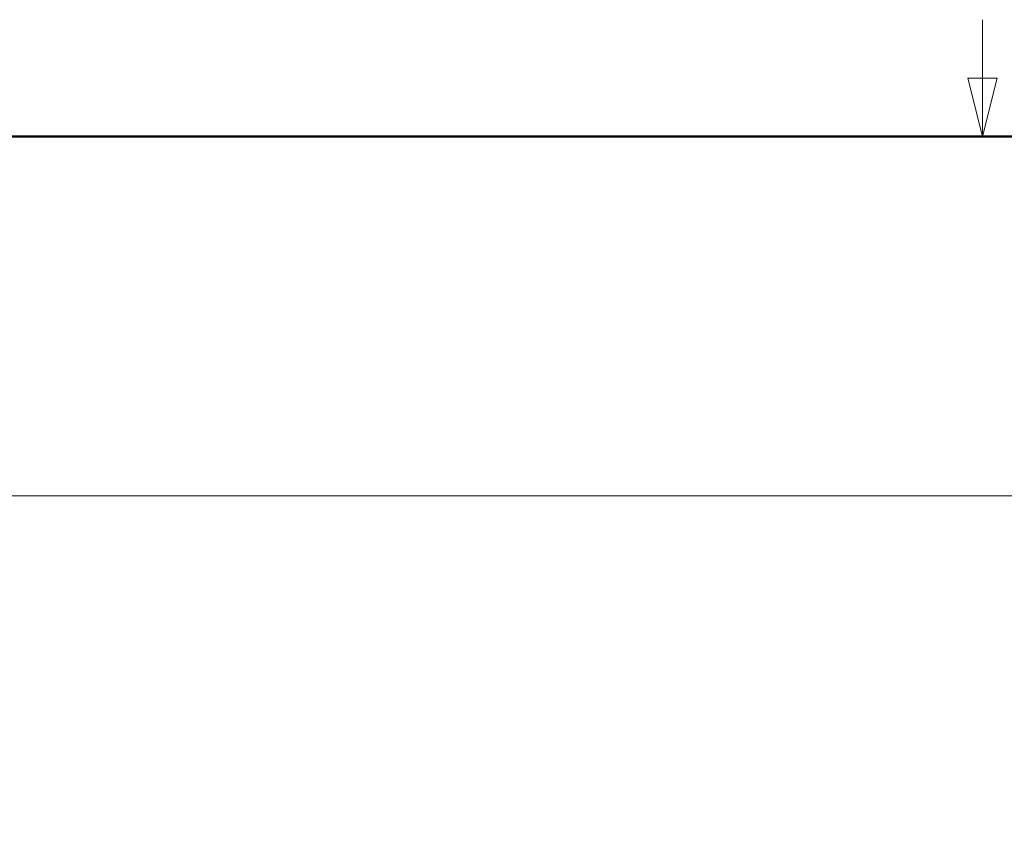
# Model space of a CAD drawing. Header units: millimetres. Extents: x 19 to 844, y 7 to 552.
# Tile 31 of 63: x 382 to 433, y 510 to 552. Entities that reach past the tile are written whole.
import ezdxf

# ---------------------------------------------------------------- set-up
doc = ezdxf.new("R2010")
doc.units = ezdxf.units.MM
doc.styles.add('SLDTEXTSTYLE3', font='TXT', dxfattribs={"width": 0.75})
doc.dimstyles.new('SLDDIMSTYLE1', dxfattribs={"dimtxt": 3.175, "dimasz": 3.175, "dimexe": 0, "dimexo": 0.0625, "dimgap": 0.79375, "dimtad": 0, "dimtih": 1, "dimtoh": 1, "dimdec": 1, "dimlfac": 2, "dimrnd": 1e-09, "dimzin": 12, "dimdsep": 46, "dimtxsty": 'SLDTEXTSTYLE3', "dimsah": 1, "dimcen": 0.09, "dimadec": 0, "dimazin": 3, "dimtfac": 1, "dimtdec": 1, "dimtofl": 0, "dimtmove": 0, "dimatfit": 3, "dimfxl": 1, "dimfrac": 2, "dimtolj": 1, "dimtzin": 12, "dimarcsym": 0})

# ---------------------------------------------------------------- blocks, each defined once
blk = doc.blocks.new('_D_4')
at = {"color": 7, "linetype": 'Continuous', "lineweight": 0}
for p, q in [((359.405, 532.243), (358.438, 532.243)), ((358.438, 532.243), (358.438, 527.202)), ((369.962, 532.243), (370.929, 532.243)), ((370.929, 532.243), (370.929, 527.202)), ((246.056, 397.432), (246.056, 530.845)), ((469.937, 397.432), (469.937, 530.845)), ((246.056, 527.67), (355.654, 527.67)), ((469.937, 527.67), (373.713, 527.67)), ((358.438, 527.202), (359.405, 527.202)), ((370.929, 527.202), (369.962, 527.202))]:
    blk.add_line(p, q, dxfattribs=at)
at = {"color": 7, "linetype": 'Continuous', "lineweight": 18}
for points in [[(246.056, 527.67), (249.231, 527.162), (249.231, 528.178)], [(469.937, 527.67), (466.762, 528.178), (466.762, 527.162)]]:
    blk.add_solid(points, dxfattribs=at)
at = {"color": 7, "linetype": 'Continuous', "lineweight": 18, "char_height": 3.175, "attachment_point": 1, "style": 'SLDTEXTSTYLE3'}
for s, insert in [('17.63', (359.405, 531.295)), ('447.8', (359.405, 526.545))]:
    blk.add_mtext(s, dxfattribs=dict(at, insert=insert))

msp = doc.modelspace()

# ---------------------------------------------------------------- linework, layer by layer
at = {"color": 7, "linetype": 'Continuous', "lineweight": 18}
for p, q in [((431.8, 546.1), (431.8, 552.1)), ((431.8, 546.1), (431.05, 549.1)), ((431.05, 549.1), (432.55, 549.1)), ((431.8, 546.1), (432.55, 549.1))]:
    msp.add_line(p, q, dxfattribs=at)
at = {"color": 7, "linetype": 'Continuous', "lineweight": 50}
msp.add_line((25.4, 546.1), (838.2, 546.1), dxfattribs=at)

# ---------------------------------------------------------------- dimensions: what is measured, and where the dimension line sits
at = {"color": 7, "linetype": 'Continuous', "lineweight": 18}
dim = msp.add_linear_dim(base=(469.937, 527.67), p1=(246.056, 396.162), p2=(469.937, 396.162), dimstyle='SLDDIMSTYLE1', dxfattribs=at)
dim.commit()
dim.dimension.update_dxf_attribs({"geometry": '_D_4', "text_midpoint": (364.684, 527.67), "dimtype": 160})

doc.saveas('drawing.dxf')
